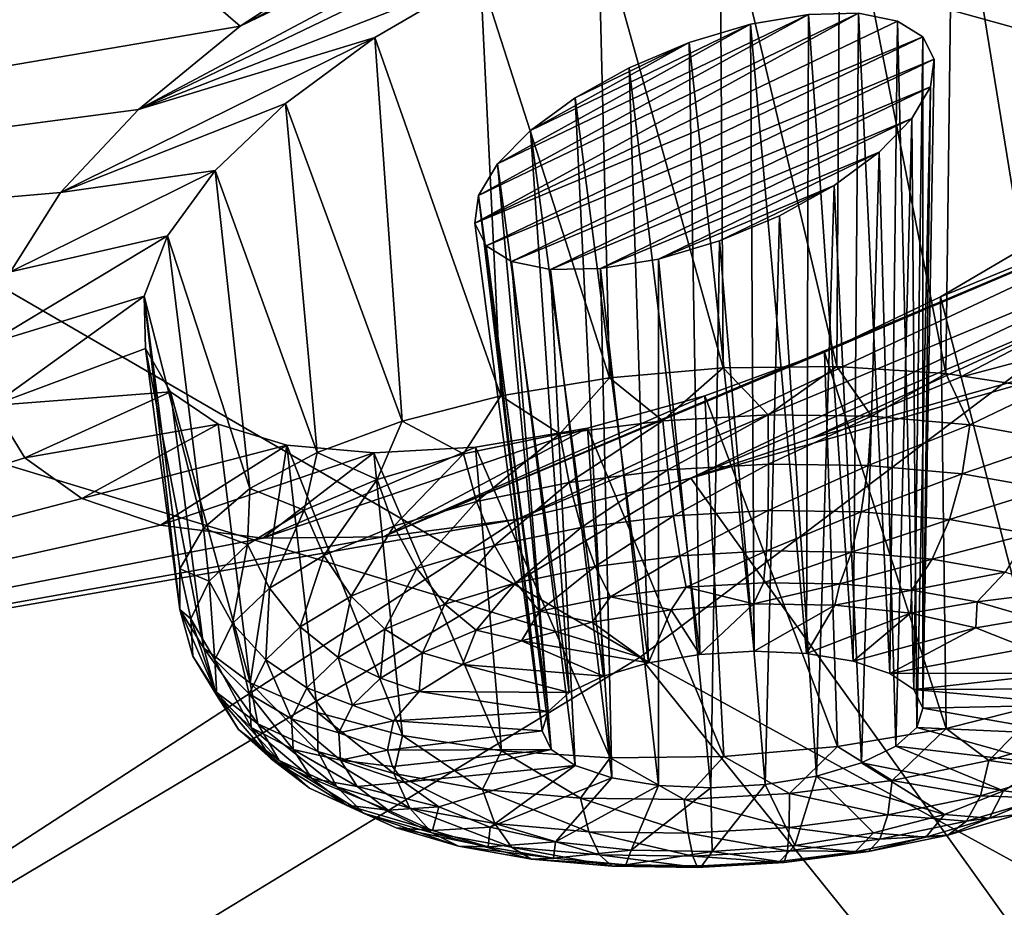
# Model space of a CAD drawing. Header units: metres. Extents: x -106 to 264, y -111 to 81.
# Tile 240 of 256: x 246.16 to 248.74, y 10.51 to 12.83. Entities that reach past the tile are written whole.
import ezdxf

# ---------------------------------------------------------------- set-up
doc = ezdxf.new("R2010")
doc.units = ezdxf.units.M
doc.layers.add('solid_20422013', color=7, linetype='CONTINUOUS')

msp = doc.modelspace()

# ---------------------------------------------------------------- linework, layer by layer
at = {"layer": 'solid_20422013'}
for points in [[(241.441483, 14.843563, 224.925171), (249.652908, 12.567022, 223.748062), (243.021332, 16.073936, 221.505783)], [(243.021332, 16.073936, 221.505783), (249.652908, 12.567022, 223.748062), (251.158829, 14.019715, 219.711044)], [(239.555359, 13.663767, 228.204071), (247.787918, 11.162981, 227.649948), (241.441483, 14.843563, 224.925171)], [(241.441483, 14.843563, 224.925171), (247.787918, 11.162981, 227.649948), (249.652908, 12.567022, 223.748062)], [(242.02771, 12.010678, 182.944351), (245.38324, 13.984519, 181.359802), (246.740128, 12.816457, 184.565033)], [(247.065811, 13.029078, 184.392014), (246.740128, 12.816457, 184.565033), (245.38324, 13.984519, 181.359802)], [(239.555359, 13.663767, 228.204071), (245.577377, 9.81775, 231.388489), (247.787918, 11.162981, 227.649948)], [(246.473114, 12.597576, 184.799301), (248.242569, 13.540652, 184.30368), (248.636932, 13.639038, 184.425919)], [(247.369675, 12.948519, 184.779846), (246.473114, 12.597576, 184.799301), (248.636932, 13.639038, 184.425919)], [(246.740128, 12.816457, 184.565033), (248.242569, 13.540652, 184.30368), (246.473114, 12.597576, 184.799301)], [(248.242569, 13.540652, 184.30368), (246.740128, 12.816457, 184.565033), (247.833771, 13.399576, 184.257706)], [(247.833771, 13.399576, 184.257706), (246.740128, 12.816457, 184.565033), (247.065811, 13.029078, 184.392014)], [(248.847794, 11.865644, 184.624832), (248.60672, 13.353673, 184.953796), (248.868317, 13.370623, 185.132217)], [(248.588394, 11.905927, 184.479874), (248.311829, 13.301805, 184.821594), (248.60672, 13.353673, 184.953796)], [(248.847794, 11.865644, 184.624832), (248.588394, 11.905927, 184.479874), (248.60672, 13.353673, 184.953796)], [(248.303558, 11.924614, 184.387985), (247.996964, 13.213423, 184.744598), (248.311829, 13.301805, 184.821594)], [(248.588394, 11.905927, 184.479874), (248.303558, 11.924614, 184.387985), (248.311829, 13.301805, 184.821594)], [(248.005737, 11.920889, 184.353195), (247.677841, 13.095757, 184.730347), (247.996964, 13.213423, 184.744598)], [(248.303558, 11.924614, 184.387985), (248.005737, 11.920889, 184.353195), (247.996964, 13.213423, 184.744598)], [(247.707947, 11.894914, 184.377014), (247.369675, 12.948519, 184.779846), (247.677841, 13.095757, 184.730347)], [(248.005737, 11.920889, 184.353195), (247.707947, 11.894914, 184.377014), (247.677841, 13.095757, 184.730347)], [(247.369675, 12.948519, 184.779846), (247.092392, 12.786542, 184.891327), (246.473114, 12.597576, 184.799301)], [(247.423203, 11.847823, 184.458389), (247.092392, 12.786542, 184.891327), (247.369675, 12.948519, 184.779846)], [(247.707947, 11.894914, 184.377014), (247.423203, 11.847823, 184.458389), (247.369675, 12.948519, 184.779846)], [(247.354782, 12.299846, 186.066391), (248.360092, 12.850154, 185.750961), (248.461899, 12.82921, 185.873306)], [(247.354782, 12.299846, 186.066391), (247.364609, 12.372208, 185.926437), (248.360092, 12.850154, 185.750961)], [(247.364609, 12.372208, 185.926437), (248.228561, 12.847187, 185.651047), (248.360092, 12.850154, 185.750961)], [(248.228561, 12.847187, 185.651047), (248.345718, 11.152719, 185.181656), (248.360092, 12.850154, 185.750961)], [(248.360092, 12.850154, 185.750961), (248.345718, 11.152719, 185.181656), (248.441864, 11.120298, 185.281448)], [(248.360092, 12.850154, 185.750961), (248.441864, 11.120298, 185.281448), (248.461899, 12.82921, 185.873306)], [(247.354782, 12.299846, 186.066391), (248.461899, 12.82921, 185.873306), (248.528732, 12.788641, 186.009521)], [(247.364609, 12.372208, 185.926437), (247.413818, 12.455453, 185.797348), (248.228561, 12.847187, 185.651047)], [(247.413818, 12.455453, 185.797348), (248.076782, 12.821303, 185.582977), (248.228561, 12.847187, 185.651047)], [(248.076782, 12.821303, 185.582977), (248.223984, 11.172734, 185.110703), (248.228561, 12.847187, 185.651047)], [(248.228561, 12.847187, 185.651047), (248.223984, 11.172734, 185.110703), (248.345718, 11.152719, 185.181656)], [(248.461899, 12.82921, 185.873306), (248.441864, 11.120298, 185.281448), (248.504623, 11.078097, 185.402008)], [(248.461899, 12.82921, 185.873306), (248.504623, 11.078097, 185.402008), (248.528732, 12.788641, 186.009521)], [(246.740128, 12.816457, 184.565033), (246.473114, 12.597576, 184.799301), (242.02771, 12.010678, 182.944351)], [(247.413818, 12.455453, 185.797348), (247.500122, 12.542701, 185.688187), (248.076782, 12.821303, 185.582977)], [(247.500122, 12.542701, 185.688187), (247.916336, 12.773214, 185.552124), (248.076782, 12.821303, 185.582977)], [(247.916336, 12.773214, 185.552124), (248.086533, 11.17872, 185.074356), (248.076782, 12.821303, 185.582977)], [(247.920441, 11.631737, 187.890244), (248.235474, 11.735627, 187.928574), (252.024307, 12.80335, 189.047058)], [(248.854858, 10.326769, 191.519592), (247.920441, 11.631737, 187.890244), (252.024307, 12.80335, 189.047058)], [(248.076782, 12.821303, 185.582977), (248.086533, 11.17872, 185.074356), (248.223984, 11.172734, 185.110703)], [(248.235474, 11.735627, 187.928574), (248.624573, 11.896096, 187.913528), (252.024307, 12.80335, 189.047058)], [(248.624573, 11.896096, 187.913528), (248.999405, 12.090648, 187.82135), (252.024307, 12.80335, 189.047058)], [(247.092392, 12.786542, 184.891327), (246.268784, 12.380553, 185.080887), (246.473114, 12.597576, 184.799301)], [(247.092392, 12.786542, 184.891327), (246.858261, 12.613206, 185.056244), (246.268784, 12.380553, 185.080887)], [(247.16394, 11.781677, 184.593781), (246.858261, 12.613206, 185.056244), (247.092392, 12.786542, 184.891327)], [(247.423203, 11.847823, 184.458389), (247.16394, 11.781677, 184.593781), (247.092392, 12.786542, 184.891327)], [(247.354782, 12.299846, 186.066391), (248.528732, 12.788641, 186.009521), (247.384109, 12.240902, 186.207596)], [(247.384109, 12.240902, 186.207596), (248.528732, 12.788641, 186.009521), (248.557922, 12.729963, 186.149582)], [(247.500122, 12.542701, 185.688187), (247.617661, 12.628692, 185.607544), (247.916336, 12.773214, 185.552124)], [(247.617661, 12.628692, 185.607544), (247.759323, 12.707194, 185.560822), (247.916336, 12.773214, 185.552124)], [(247.759323, 12.707194, 185.560822), (247.944473, 11.170195, 185.075531), (247.916336, 12.773214, 185.552124)], [(247.916336, 12.773214, 185.552124), (247.944473, 11.170195, 185.075531), (248.086533, 11.17872, 185.074356)], [(248.528732, 12.788641, 186.009521), (248.504623, 11.078097, 185.402008), (248.528915, 11.029535, 185.533554)], [(248.557922, 12.729963, 186.149582), (248.528732, 12.788641, 186.009521), (248.528915, 11.029535, 185.533554)], [(247.384109, 12.240902, 186.207596), (248.557922, 12.729963, 186.149582), (247.450912, 12.20004, 186.343765)], [(247.450912, 12.20004, 186.343765), (248.557922, 12.729963, 186.149582), (248.548599, 12.657543, 186.288956)], [(248.548599, 12.657543, 186.288956), (248.557922, 12.729963, 186.149582), (248.528915, 11.029535, 185.533554)], [(247.617661, 12.628692, 185.607544), (247.809326, 11.147846, 185.114151), (247.759323, 12.707194, 185.560822)], [(247.759323, 12.707194, 185.560822), (247.809326, 11.147846, 185.114151), (247.944473, 11.170195, 185.075531)], [(247.450912, 12.20004, 186.343765), (248.548599, 12.657543, 186.288956), (247.552567, 12.17874, 186.465698)], [(247.552567, 12.17874, 186.465698), (248.548599, 12.657543, 186.288956), (248.500122, 12.574145, 186.417374)], [(248.500122, 12.574145, 186.417374), (248.548599, 12.657543, 186.288956), (248.512787, 10.978547, 185.665436)], [(248.548599, 12.657543, 186.288956), (248.528915, 11.029535, 185.533554), (248.512787, 10.978547, 185.665436)], [(247.500122, 12.542701, 185.688187), (247.692062, 11.113486, 185.187088), (247.617661, 12.628692, 185.607544)], [(247.617661, 12.628692, 185.607544), (247.692062, 11.113486, 185.187088), (247.809326, 11.147846, 185.114151)], [(246.473114, 12.597576, 184.799301), (246.268784, 12.380553, 185.080887), (242.02771, 12.010678, 182.944351)], [(246.858261, 12.613206, 185.056244), (246.674591, 12.43849, 185.268616), (246.268784, 12.380553, 185.080887)], [(246.941498, 11.699366, 184.777267), (246.674591, 12.43849, 185.268616), (246.858261, 12.613206, 185.056244)], [(247.16394, 11.781677, 184.593781), (246.941498, 11.699366, 184.777267), (246.858261, 12.613206, 185.056244)], [(247.552567, 12.17874, 186.465698), (248.500122, 12.574145, 186.417374), (247.684143, 12.180977, 186.565491)], [(247.684143, 12.180977, 186.565491), (248.500122, 12.574145, 186.417374), (248.414551, 12.486301, 186.526566)], [(249.652908, 12.567022, 223.748062), (247.787918, 11.162981, 227.649948), (254.47168, 7.501797, 229.25592)], [(248.414551, 12.486301, 186.526566), (248.500122, 12.574145, 186.417374), (248.45752, 10.929262, 185.786972)], [(248.500122, 12.574145, 186.417374), (248.512787, 10.978547, 185.665436), (248.45752, 10.929262, 185.786972)], [(247.413818, 12.455453, 185.797348), (247.602142, 11.069899, 185.288437), (247.500122, 12.542701, 185.688187)], [(247.500122, 12.542701, 185.688187), (247.602142, 11.069899, 185.288437), (247.692062, 11.113486, 185.187088)], [(247.114227, 11.478391, 187.571259), (249.624542, 12.537087, 187.430389), (247.467102, 11.524568, 187.752197)], [(248.270462, 11.961881, 187.484482), (249.624542, 12.537087, 187.430389), (247.114227, 11.478391, 187.571259)], [(247.467102, 11.524568, 187.752197), (249.624542, 12.537087, 187.430389), (249.340012, 12.307443, 187.660126)], [(248.270462, 11.961881, 187.484482), (248.574783, 12.106816, 187.436295), (249.624542, 12.537087, 187.430389)], [(248.574783, 12.106816, 187.436295), (248.85202, 12.269495, 187.326202), (249.624542, 12.537087, 187.430389)], [(247.684143, 12.180977, 186.565491), (248.414551, 12.486301, 186.526566), (247.836075, 12.206159, 186.633331)], [(247.836075, 12.206159, 186.633331), (248.414551, 12.486301, 186.526566), (248.296051, 12.398808, 186.608231)], [(248.296051, 12.398808, 186.608231), (248.414551, 12.486301, 186.526566), (248.367615, 10.885674, 185.888321)], [(248.414551, 12.486301, 186.526566), (248.45752, 10.929262, 185.786972), (248.367615, 10.885674, 185.888321)], [(246.674591, 12.43849, 185.268616), (246.138123, 12.172981, 185.401794), (246.268784, 12.380553, 185.080887)], [(246.674591, 12.43849, 185.268616), (246.549026, 12.26691, 185.518997), (246.138123, 12.172981, 185.401794)], [(246.765594, 11.604486, 185.000824), (246.549026, 12.26691, 185.518997), (246.674591, 12.43849, 185.268616)], [(246.941498, 11.699366, 184.777267), (246.765594, 11.604486, 185.000824), (246.674591, 12.43849, 185.268616)], [(247.364609, 12.372208, 185.926437), (247.54689, 11.020614, 185.409958), (247.413818, 12.455453, 185.797348)], [(247.413818, 12.455453, 185.797348), (247.54689, 11.020614, 185.409958), (247.602142, 11.069899, 185.288437)], [(247.836075, 12.206159, 186.633331), (248.296051, 12.398808, 186.608231), (247.995941, 12.253564, 186.664017)], [(247.995941, 12.253564, 186.664017), (248.296051, 12.398808, 186.608231), (248.152939, 12.319258, 186.655396)], [(248.152939, 12.319258, 186.655396), (248.296051, 12.398808, 186.608231), (248.250336, 10.851315, 185.961258)], [(248.296051, 12.398808, 186.608231), (248.367615, 10.885674, 185.888321), (248.250336, 10.851315, 185.961258)], [(246.268784, 12.380553, 185.080887), (246.138123, 12.172981, 185.401794), (242.02771, 12.010678, 182.944351)], [(247.354782, 12.299846, 186.066391), (247.530746, 10.969625, 185.541855), (247.364609, 12.372208, 185.926437)], [(247.364609, 12.372208, 185.926437), (247.530746, 10.969625, 185.541855), (247.54689, 11.020614, 185.409958)], [(247.467102, 11.524568, 187.752197), (249.340012, 12.307443, 187.660126), (247.920441, 11.631737, 187.890244)], [(247.920441, 11.631737, 187.890244), (249.340012, 12.307443, 187.660126), (248.999405, 12.090648, 187.82135)], [(247.995941, 12.253564, 186.664017), (248.152939, 12.319258, 186.655396), (248.115204, 10.828966, 185.999878)], [(248.152939, 12.319258, 186.655396), (248.250336, 10.851315, 185.961258), (248.115204, 10.828966, 185.999878)], [(247.354782, 12.299846, 186.066391), (247.384109, 12.240902, 186.207596), (247.530746, 10.969625, 185.541855)], [(246.549026, 12.26691, 185.518997), (246.078156, 11.982795, 185.743011), (246.138123, 12.172981, 185.401794)], [(246.549026, 12.26691, 185.518997), (246.487991, 12.108711, 185.792511), (246.078156, 11.982795, 185.743011)], [(246.643921, 11.501184, 185.254684), (246.487991, 12.108711, 185.792511), (246.549026, 12.26691, 185.518997)], [(246.765594, 11.604486, 185.000824), (246.643921, 11.501184, 185.254684), (246.549026, 12.26691, 185.518997)], [(248.848862, 11.041917, 186.794632), (248.85202, 12.269495, 187.326202), (248.574783, 12.106816, 187.436295)], [(247.384109, 12.240902, 186.207596), (247.555054, 10.921063, 185.673401), (247.530746, 10.969625, 185.541855)], [(247.384109, 12.240902, 186.207596), (247.450912, 12.20004, 186.343765), (247.555054, 10.921063, 185.673401)], [(247.836075, 12.206159, 186.633331), (247.995941, 12.253564, 186.664017), (247.973145, 10.82044, 186.001053)], [(247.995941, 12.253564, 186.664017), (248.115204, 10.828966, 185.999878), (247.973145, 10.82044, 186.001053)], [(247.684143, 12.180977, 186.565491), (247.836075, 12.206159, 186.633331), (247.835693, 10.826427, 185.964691)], [(247.836075, 12.206159, 186.633331), (247.973145, 10.82044, 186.001053), (247.835693, 10.826427, 185.964691)], [(247.450912, 12.20004, 186.343765), (247.617813, 10.878862, 185.793945), (247.555054, 10.921063, 185.673401)], [(247.450912, 12.20004, 186.343765), (247.552567, 12.17874, 186.465698), (247.617813, 10.878862, 185.793945)], [(247.552567, 12.17874, 186.465698), (247.684143, 12.180977, 186.565491), (247.713959, 10.846442, 185.893753)], [(247.552567, 12.17874, 186.465698), (247.713959, 10.846442, 185.893753), (247.617813, 10.878862, 185.793945)], [(247.684143, 12.180977, 186.565491), (247.835693, 10.826427, 185.964691), (247.713959, 10.846442, 185.893753)], [(246.487991, 12.108711, 185.792511), (246.090775, 11.82189, 186.080887), (246.078156, 11.982795, 185.743011)], [(246.487991, 12.108711, 185.792511), (246.491684, 11.971472, 186.075256), (246.090775, 11.82189, 186.080887)], [(246.58194, 11.287547, 185.808105), (246.491684, 11.971472, 186.075256), (246.487991, 12.108711, 185.792511)], [(246.581802, 11.393976, 185.527756), (246.58194, 11.287547, 185.808105), (246.487991, 12.108711, 185.792511)], [(246.643921, 11.501184, 185.254684), (246.581802, 11.393976, 185.527756), (246.487991, 12.108711, 185.792511)], [(248.5896, 10.97577, 186.930023), (248.574783, 12.106816, 187.436295), (248.270462, 11.961881, 187.484482)], [(248.5896, 10.97577, 186.930023), (248.848862, 11.041917, 186.794632), (248.574783, 12.106816, 187.436295)], [(247.920441, 11.631737, 187.890244), (248.999405, 12.090648, 187.82135), (248.235474, 11.735627, 187.928574)], [(248.235474, 11.735627, 187.928574), (248.999405, 12.090648, 187.82135), (248.624573, 11.896096, 187.913528)], [(246.491684, 11.971472, 186.075256), (246.557327, 11.858353, 186.355392), (246.090775, 11.82189, 186.080887)], [(246.644333, 11.186548, 186.083481), (246.557327, 11.858353, 186.355392), (246.491684, 11.971472, 186.075256)], [(246.58194, 11.287547, 185.808105), (246.644333, 11.186548, 186.083481), (246.491684, 11.971472, 186.075256)], [(247.957214, 11.847325, 187.471573), (248.270462, 11.961881, 187.484482), (247.114227, 11.478391, 187.571259)], [(248.30484, 10.92868, 187.011398), (248.270462, 11.961881, 187.484482), (247.957214, 11.847325, 187.471573)], [(248.30484, 10.92868, 187.011398), (248.5896, 10.97577, 186.930023), (248.270462, 11.961881, 187.484482)], [(247.847092, 11.78221, 184.338318), (247.707947, 11.894914, 184.377014), (248.005737, 11.920889, 184.353195)], [(248.122849, 11.797886, 184.338333), (247.847092, 11.78221, 184.338318), (248.005737, 11.920889, 184.353195)], [(248.122849, 11.797886, 184.338333), (248.005737, 11.920889, 184.353195), (248.303558, 11.924614, 184.387985)], [(248.394379, 11.794192, 184.388733), (248.122849, 11.797886, 184.338333), (248.303558, 11.924614, 184.387985)], [(248.394379, 11.794192, 184.388733), (248.303558, 11.924614, 184.387985), (248.588394, 11.905927, 184.479874)], [(247.577728, 11.747769, 184.388687), (247.423203, 11.847823, 184.458389), (247.707947, 11.894914, 184.377014)], [(247.847092, 11.78221, 184.338318), (247.577728, 11.747769, 184.388687), (247.707947, 11.894914, 184.377014)], [(248.65126, 11.771272, 184.487579), (248.394379, 11.794192, 184.388733), (248.588394, 11.905927, 184.479874)], [(248.65126, 11.771272, 184.487579), (248.588394, 11.905927, 184.479874), (248.847794, 11.865644, 184.624832)], [(246.557327, 11.858353, 186.355392), (246.175552, 11.685196, 186.424896), (246.090775, 11.82189, 186.080887)], [(246.557327, 11.858353, 186.355392), (246.682144, 11.773425, 186.626373), (246.175552, 11.685196, 186.424896)], [(246.766251, 11.095394, 186.341843), (246.682144, 11.773425, 186.626373), (246.557327, 11.858353, 186.355392)], [(246.766251, 11.095394, 186.341843), (246.557327, 11.858353, 186.355392), (246.644333, 11.186548, 186.083481)], [(247.649826, 11.76294, 187.399124), (247.957214, 11.847325, 187.471573), (247.114227, 11.478391, 187.571259)], [(247.325089, 11.695884, 184.487518), (247.16394, 11.781677, 184.593781), (247.423203, 11.847823, 184.458389)], [(247.577728, 11.747769, 184.388687), (247.325089, 11.695884, 184.487518), (247.423203, 11.847823, 184.458389)], [(248.00705, 10.902705, 187.035217), (247.957214, 11.847325, 187.471573), (247.649826, 11.76294, 187.399124)], [(248.00705, 10.902705, 187.035217), (248.30484, 10.92868, 187.011398), (247.957214, 11.847325, 187.471573)], [(248.883621, 11.730005, 184.631088), (248.65126, 11.771272, 184.487579), (248.847794, 11.865644, 184.624832)], [(246.090775, 11.82189, 186.080887), (246.175552, 11.685196, 186.424896), (243.402176, 10.814379, 186.267273)], [(247.860016, 11.653927, 184.350449), (247.847092, 11.78221, 184.338318), (248.122849, 11.797886, 184.338333)], [(248.124557, 11.668965, 184.350464), (247.860016, 11.653927, 184.350449), (248.122849, 11.797886, 184.338333)], [(248.124557, 11.668965, 184.350464), (248.122849, 11.797886, 184.338333), (248.394379, 11.794192, 184.388733)], [(248.38504, 11.665422, 184.398819), (248.124557, 11.668965, 184.350464), (248.394379, 11.794192, 184.388733)], [(248.38504, 11.665422, 184.398819), (248.394379, 11.794192, 184.388733), (248.65126, 11.771272, 184.487579)], [(246.682144, 11.773425, 186.626373), (246.325089, 11.578866, 186.756805), (246.175552, 11.685196, 186.424896)], [(246.682144, 11.773425, 186.626373), (246.861893, 11.718539, 186.876083), (246.325089, 11.578866, 186.756805)], [(246.766251, 11.095394, 186.341843), (246.861893, 11.718539, 186.876083), (246.682144, 11.773425, 186.626373)], [(247.098877, 11.628551, 184.630981), (246.941498, 11.699366, 184.777267), (247.16394, 11.781677, 184.593781)], [(247.325089, 11.695884, 184.487518), (247.098877, 11.628551, 184.630981), (247.16394, 11.781677, 184.593781)], [(247.601593, 11.620886, 184.398773), (247.577728, 11.747769, 184.388687), (247.847092, 11.78221, 184.338318)], [(247.860016, 11.653927, 184.350449), (247.601593, 11.620886, 184.398773), (247.847092, 11.78221, 184.338318)], [(248.631485, 11.643434, 184.493652), (248.38504, 11.665422, 184.398819), (248.65126, 11.771272, 184.487579)], [(248.631485, 11.643434, 184.493652), (248.65126, 11.771272, 184.487579), (248.883621, 11.730005, 184.631088)], [(247.649826, 11.76294, 187.399124), (247.114227, 11.478391, 187.571259), (246.799118, 11.474561, 187.334854)], [(247.356857, 11.713369, 187.272247), (247.649826, 11.76294, 187.399124), (246.799118, 11.474561, 187.334854)], [(247.359222, 11.57111, 184.493576), (247.325089, 11.695884, 184.487518), (247.577728, 11.747769, 184.388687)], [(247.709229, 10.898979, 187.000427), (247.649826, 11.76294, 187.399124), (247.356857, 11.713369, 187.272247)], [(247.601593, 11.620886, 184.398773), (247.359222, 11.57111, 184.493576), (247.577728, 11.747769, 184.388687)], [(247.709229, 10.898979, 187.000427), (248.00705, 10.902705, 187.035217), (247.649826, 11.76294, 187.399124)], [(246.861893, 11.718539, 186.876083), (246.530899, 11.508987, 187.057724), (246.325089, 11.578866, 186.756805)], [(246.861893, 11.718539, 186.876083), (247.08989, 11.698115, 187.094818), (246.530899, 11.508987, 187.057724)], [(246.766251, 11.095394, 186.341843), (246.942383, 11.018067, 186.571884), (246.861893, 11.718539, 186.876083)], [(247.08989, 11.698115, 187.094818), (247.356857, 11.713369, 187.272247), (246.799118, 11.474561, 187.334854)], [(247.165009, 10.95795, 186.76358), (247.08989, 11.698115, 187.094818), (246.861893, 11.718539, 186.876083)], [(246.942383, 11.018067, 186.571884), (247.165009, 10.95795, 186.76358), (246.861893, 11.718539, 186.876083)], [(247.424393, 10.917666, 186.908539), (247.356857, 11.713369, 187.272247), (247.08989, 11.698115, 187.094818)], [(247.424393, 10.917666, 186.908539), (247.709229, 10.898979, 187.000427), (247.356857, 11.713369, 187.272247)], [(248.854401, 11.603844, 184.631317), (248.631485, 11.643434, 184.493652), (248.883621, 11.730005, 184.631088)], [(247.08989, 11.698115, 187.094818), (246.799118, 11.474561, 187.334854), (246.530899, 11.508987, 187.057724)], [(246.907822, 11.548355, 184.813599), (246.765594, 11.604486, 185.000824), (246.941498, 11.699366, 184.777267)], [(247.098877, 11.628551, 184.630981), (246.907822, 11.548355, 184.813599), (246.941498, 11.699366, 184.777267)], [(247.165009, 10.95795, 186.76358), (247.424393, 10.917666, 186.908539), (247.08989, 11.698115, 187.094818)], [(247.142212, 11.506514, 184.63121), (247.098877, 11.628551, 184.630981), (247.325089, 11.695884, 184.487518)], [(247.359222, 11.57111, 184.493576), (247.142212, 11.506514, 184.63121), (247.325089, 11.695884, 184.487518)], [(246.175552, 11.685196, 186.424896), (246.325089, 11.578866, 186.756805), (243.402176, 10.814379, 186.267273)], [(247.875229, 11.53334, 184.395142), (247.860016, 11.653927, 184.350449), (248.124557, 11.668965, 184.350464)], [(248.123093, 11.54743, 184.395157), (247.875229, 11.53334, 184.395142), (248.124557, 11.668965, 184.350464)], [(248.123093, 11.54743, 184.395157), (248.124557, 11.668965, 184.350464), (248.38504, 11.665422, 184.398819)], [(248.367172, 11.544109, 184.44046), (248.123093, 11.54743, 184.395157), (248.38504, 11.665422, 184.398819)], [(248.367172, 11.544109, 184.44046), (248.38504, 11.665422, 184.398819), (248.631485, 11.643434, 184.493652)], [(247.633087, 11.50238, 184.44043), (247.601593, 11.620886, 184.398773), (247.860016, 11.653927, 184.350449)], [(247.875229, 11.53334, 184.395142), (247.633087, 11.50238, 184.44043), (247.860016, 11.653927, 184.350449)], [(248.598083, 11.523506, 184.529312), (248.367172, 11.544109, 184.44046), (248.631485, 11.643434, 184.493652)], [(248.598083, 11.523506, 184.529312), (248.631485, 11.643434, 184.493652), (248.854401, 11.603844, 184.631317)], [(244.480438, 9.583729, 189.685608), (247.920441, 11.631737, 187.890244), (248.854858, 10.326769, 191.519592)], [(247.467102, 11.524568, 187.752197), (247.920441, 11.631737, 187.890244), (244.480438, 9.583729, 189.685608)], [(246.958908, 11.429578, 184.806396), (246.907822, 11.548355, 184.813599), (247.098877, 11.628551, 184.630981)], [(247.142212, 11.506514, 184.63121), (246.958908, 11.429578, 184.806396), (247.098877, 11.628551, 184.630981)], [(247.405991, 11.455741, 184.529251), (247.359222, 11.57111, 184.493576), (247.601593, 11.620886, 184.398773)], [(247.633087, 11.50238, 184.44043), (247.405991, 11.455741, 184.529251), (247.601593, 11.620886, 184.398773)], [(246.759232, 11.458381, 185.02832), (246.643921, 11.501184, 185.254684), (246.765594, 11.604486, 185.000824)], [(246.907822, 11.548355, 184.813599), (246.759232, 11.458381, 185.02832), (246.765594, 11.604486, 185.000824)], [(248.806946, 11.486412, 184.65831), (248.598083, 11.523506, 184.529312), (248.854401, 11.603844, 184.631317)], [(246.325089, 11.578866, 186.756805), (246.530899, 11.508987, 187.057724), (243.402176, 10.814379, 186.267273)], [(247.202667, 11.395215, 184.658218), (247.142212, 11.506514, 184.63121), (247.359222, 11.57111, 184.493576)], [(247.405991, 11.455741, 184.529251), (247.202667, 11.395215, 184.658218), (247.359222, 11.57111, 184.493576)], [(246.81636, 11.343261, 185.012405), (246.759232, 11.458381, 185.02832), (246.907822, 11.548355, 184.813599)], [(246.958908, 11.429578, 184.806396), (246.81636, 11.343261, 185.012405), (246.907822, 11.548355, 184.813599)], [(247.67012, 11.400202, 184.510849), (247.633087, 11.50238, 184.44043), (247.875229, 11.53334, 184.395142)], [(247.891724, 11.428536, 184.469406), (247.67012, 11.400202, 184.510849), (247.875229, 11.53334, 184.395142)], [(247.891724, 11.428536, 184.469406), (247.875229, 11.53334, 184.395142), (248.123093, 11.54743, 184.395157)], [(248.118576, 11.441432, 184.469421), (247.891724, 11.428536, 184.469406), (248.123093, 11.54743, 184.395157)], [(248.118576, 11.441432, 184.469421), (248.123093, 11.54743, 184.395157), (248.367172, 11.544109, 184.44046)], [(248.341965, 11.438394, 184.51088), (248.118576, 11.441432, 184.469421), (248.367172, 11.544109, 184.44046)], [(248.341965, 11.438394, 184.51088), (248.367172, 11.544109, 184.44046), (248.598083, 11.523506, 184.529312)], [(247.467102, 11.524568, 187.752197), (244.480438, 9.583729, 189.685608), (243.402176, 10.814379, 186.267273)], [(247.114227, 11.478391, 187.571259), (247.467102, 11.524568, 187.752197), (243.402176, 10.814379, 186.267273)], [(246.530899, 11.508987, 187.057724), (246.799118, 11.474561, 187.334854), (243.402176, 10.814379, 186.267273)], [(247.030914, 11.323129, 184.822357), (246.958908, 11.429578, 184.806396), (247.142212, 11.506514, 184.63121)], [(247.202667, 11.395215, 184.658218), (247.030914, 11.323129, 184.822357), (247.142212, 11.506514, 184.63121)], [(248.553284, 11.419538, 184.592209), (248.341965, 11.438394, 184.51088), (248.598083, 11.523506, 184.529312)], [(248.553284, 11.419538, 184.592209), (248.598083, 11.523506, 184.529312), (248.806946, 11.486412, 184.65831)], [(246.658813, 11.362083, 185.266922), (246.581802, 11.393976, 185.527756), (246.643921, 11.501184, 185.254684)], [(246.759232, 11.458381, 185.02832), (246.658813, 11.362083, 185.266922), (246.643921, 11.501184, 185.254684)], [(247.462265, 11.357517, 184.592148), (247.405991, 11.455741, 184.529251), (247.633087, 11.50238, 184.44043)], [(247.67012, 11.400202, 184.510849), (247.462265, 11.357517, 184.592148), (247.633087, 11.50238, 184.44043)], [(248.744446, 11.385588, 184.710251), (248.553284, 11.419538, 184.592209), (248.806946, 11.486412, 184.65831)], [(246.799118, 11.474561, 187.334854), (247.114227, 11.478391, 187.571259), (243.402176, 10.814379, 186.267273)], [(246.720032, 11.250878, 185.241302), (246.658813, 11.362083, 185.266922), (246.759232, 11.458381, 185.02832)], [(246.81636, 11.343261, 185.012405), (246.720032, 11.250878, 185.241302), (246.759232, 11.458381, 185.02832)], [(247.276184, 11.302123, 184.710175), (247.202667, 11.395215, 184.658218), (247.405991, 11.455741, 184.529251)], [(247.462265, 11.357517, 184.592148), (247.276184, 11.302123, 184.710175), (247.405991, 11.455741, 184.529251)], [(246.897354, 11.242251, 185.015381), (246.81636, 11.343261, 185.012405), (246.958908, 11.429578, 184.806396)], [(247.030914, 11.323129, 184.822357), (246.897354, 11.242251, 185.015381), (246.958908, 11.429578, 184.806396)], [(247.908386, 11.346549, 184.568253), (247.891724, 11.428536, 184.469406), (248.118576, 11.441432, 184.469421)], [(248.111298, 11.358083, 184.568268), (247.908386, 11.346549, 184.568253), (248.118576, 11.441432, 184.469421)], [(248.111298, 11.358083, 184.568268), (248.118576, 11.441432, 184.469421), (248.341965, 11.438394, 184.51088)], [(248.311096, 11.355365, 184.605347), (248.111298, 11.358083, 184.568268), (248.341965, 11.438394, 184.51088)], [(248.311096, 11.355365, 184.605347), (248.341965, 11.438394, 184.51088), (248.553284, 11.419538, 184.592209)], [(247.710175, 11.321205, 184.605316), (247.67012, 11.400202, 184.510849), (247.891724, 11.428536, 184.469406)], [(247.908386, 11.346549, 184.568253), (247.710175, 11.321205, 184.605316), (247.891724, 11.428536, 184.469406)], [(248.500122, 11.3385, 184.678085), (248.311096, 11.355365, 184.605347), (248.553284, 11.419538, 184.592209)], [(248.500122, 11.3385, 184.678085), (248.553284, 11.419538, 184.592209), (248.744446, 11.385588, 184.710251)], [(246.610458, 11.263165, 185.520218), (246.58194, 11.287547, 185.808105), (246.581802, 11.393976, 185.527756)], [(246.658813, 11.362083, 185.266922), (246.610458, 11.263165, 185.520218), (246.581802, 11.393976, 185.527756)], [(247.118988, 11.236148, 184.860413), (247.030914, 11.323129, 184.822357), (247.202667, 11.395215, 184.658218)], [(247.276184, 11.302123, 184.710175), (247.118988, 11.236148, 184.860413), (247.202667, 11.395215, 184.658218)], [(247.524277, 11.283027, 184.67804), (247.462265, 11.357517, 184.592148), (247.67012, 11.400202, 184.510849)], [(247.710175, 11.321205, 184.605316), (247.524277, 11.283027, 184.67804), (247.67012, 11.400202, 184.510849)], [(248.671097, 11.308134, 184.783676), (248.500122, 11.3385, 184.678085), (248.744446, 11.385588, 184.710251)], [(248.671097, 11.308134, 184.783676), (248.744446, 11.385588, 184.710251), (248.908081, 11.337851, 184.860504)], [(246.673645, 11.155981, 185.484314), (246.610458, 11.263165, 185.520218), (246.658813, 11.362083, 185.266922)], [(246.720032, 11.250878, 185.241302), (246.673645, 11.155981, 185.484314), (246.658813, 11.362083, 185.266922)], [(247.357834, 11.233481, 184.7836), (247.276184, 11.302123, 184.710175), (247.462265, 11.357517, 184.592148)], [(247.524277, 11.283027, 184.67804), (247.357834, 11.233481, 184.7836), (247.462265, 11.357517, 184.592148)], [(248.085205, 11.302597, 184.683563), (247.908386, 11.346549, 184.568253), (248.111298, 11.358083, 184.568268)], [(248.085205, 11.302597, 184.683563), (248.111298, 11.358083, 184.568268), (248.311096, 11.355365, 184.605347)], [(248.298111, 11.299453, 184.723724), (248.085205, 11.302597, 184.683563), (248.311096, 11.355365, 184.605347)], [(248.298111, 11.299453, 184.723724), (248.311096, 11.355365, 184.605347), (248.500122, 11.3385, 184.678085)], [(246.807098, 11.155691, 185.229858), (246.720032, 11.250878, 185.241302), (246.81636, 11.343261, 185.012405)], [(246.897354, 11.242251, 185.015381), (246.807098, 11.155691, 185.229858), (246.81636, 11.343261, 185.012405)], [(247.869232, 11.287262, 184.691605), (247.710175, 11.321205, 184.605316), (247.908386, 11.346549, 184.568253)], [(248.085205, 11.302597, 184.683563), (247.869232, 11.287262, 184.691605), (247.908386, 11.346549, 184.568253)], [(248.495789, 11.278009, 184.809814), (248.298111, 11.299453, 184.723724), (248.500122, 11.3385, 184.678085)], [(248.495789, 11.278009, 184.809814), (248.500122, 11.3385, 184.678085), (248.671097, 11.308134, 184.783676)], [(248.817444, 11.265436, 184.91806), (248.671097, 11.308134, 184.783676), (248.908081, 11.337851, 184.860504)], [(246.99675, 11.162127, 185.037064), (246.897354, 11.242251, 185.015381), (247.030914, 11.323129, 184.822357)], [(247.118988, 11.236148, 184.860413), (246.99675, 11.162127, 185.037064), (247.030914, 11.323129, 184.822357)], [(247.217239, 11.174471, 184.917969), (247.118988, 11.236148, 184.860413), (247.276184, 11.302123, 184.710175)], [(247.357834, 11.233481, 184.7836), (247.217239, 11.174471, 184.917969), (247.276184, 11.302123, 184.710175)], [(247.66246, 11.254322, 184.747391), (247.524277, 11.283027, 184.67804), (247.710175, 11.321205, 184.605316)], [(247.869232, 11.287262, 184.691605), (247.66246, 11.254322, 184.747391), (247.710175, 11.321205, 184.605316)], [(247.944473, 11.170195, 185.075531), (247.869232, 11.287262, 184.691605), (248.085205, 11.302597, 184.683563)], [(248.086533, 11.17872, 185.074356), (247.944473, 11.170195, 185.075531), (248.085205, 11.302597, 184.683563)], [(248.086533, 11.17872, 185.074356), (248.085205, 11.302597, 184.683563), (248.298111, 11.299453, 184.723724)], [(248.666977, 11.239489, 184.93692), (248.495789, 11.278009, 184.809814), (248.671097, 11.308134, 184.783676)], [(248.666977, 11.239489, 184.93692), (248.671097, 11.308134, 184.783676), (248.817444, 11.265436, 184.91806)], [(246.675232, 11.072626, 186.031799), (246.644333, 11.186548, 186.083481), (246.58194, 11.287547, 185.808105)], [(246.615997, 11.165428, 185.778488), (246.675232, 11.072626, 186.031799), (246.58194, 11.287547, 185.808105)], [(246.610458, 11.263165, 185.520218), (246.615997, 11.165428, 185.778488), (246.58194, 11.287547, 185.808105)], [(247.476715, 11.205654, 184.847763), (247.357834, 11.233481, 184.7836), (247.524277, 11.283027, 184.67804)], [(247.66246, 11.254322, 184.747391), (247.476715, 11.205654, 184.847763), (247.524277, 11.283027, 184.67804)], [(247.809326, 11.147846, 185.114151), (247.66246, 11.254322, 184.747391), (247.869232, 11.287262, 184.691605)], [(247.944473, 11.170195, 185.075531), (247.809326, 11.147846, 185.114151), (247.869232, 11.287262, 184.691605)], [(248.223984, 11.172734, 185.110703), (248.086533, 11.17872, 185.074356), (248.298111, 11.299453, 184.723724)], [(248.223984, 11.172734, 185.110703), (248.298111, 11.299453, 184.723724), (248.495789, 11.278009, 184.809814)], [(248.345718, 11.152719, 185.181656), (248.223984, 11.172734, 185.110703), (248.495789, 11.278009, 184.809814)], [(248.345718, 11.152719, 185.181656), (248.495789, 11.278009, 184.809814), (248.666977, 11.239489, 184.93692)], [(246.678955, 11.062217, 185.732071), (246.615997, 11.165428, 185.778488), (246.610458, 11.263165, 185.520218)], [(246.673645, 11.155981, 185.484314), (246.678955, 11.062217, 185.732071), (246.610458, 11.263165, 185.520218)], [(246.763626, 11.066774, 185.45755), (246.673645, 11.155981, 185.484314), (246.720032, 11.250878, 185.241302)], [(246.807098, 11.155691, 185.229858), (246.763626, 11.066774, 185.45755), (246.720032, 11.250878, 185.241302)], [(247.809326, 11.147846, 185.114151), (247.476715, 11.205654, 184.847763), (247.66246, 11.254322, 184.747391)], [(248.801941, 11.186085, 185.097809), (248.666977, 11.239489, 184.93692), (248.817444, 11.265436, 184.91806)], [(246.914154, 11.082906, 185.233353), (246.807098, 11.155691, 185.229858), (246.897354, 11.242251, 185.015381)], [(246.99675, 11.162127, 185.037064), (246.914154, 11.082906, 185.233353), (246.897354, 11.242251, 185.015381)], [(247.10791, 11.108265, 185.075974), (246.99675, 11.162127, 185.037064), (247.118988, 11.236148, 184.860413)], [(247.217239, 11.174471, 184.917969), (247.10791, 11.108265, 185.075974), (247.118988, 11.236148, 184.860413)], [(247.32254, 11.144032, 184.986984), (247.217239, 11.174471, 184.917969), (247.357834, 11.233481, 184.7836)], [(247.476715, 11.205654, 184.847763), (247.32254, 11.144032, 184.986984), (247.357834, 11.233481, 184.7836)], [(248.441864, 11.120298, 185.281448), (248.345718, 11.152719, 185.181656), (248.666977, 11.239489, 184.93692)], [(248.441864, 11.120298, 185.281448), (248.666977, 11.239489, 184.93692), (248.801941, 11.186085, 185.097809)], [(247.692062, 11.113486, 185.187088), (247.32254, 11.144032, 184.986984), (247.476715, 11.205654, 184.847763)], [(247.809326, 11.147846, 185.114151), (247.692062, 11.113486, 185.187088), (247.476715, 11.205654, 184.847763)], [(246.785873, 10.988327, 186.270401), (246.766251, 11.095394, 186.341843), (246.644333, 11.186548, 186.083481)], [(246.675232, 11.072626, 186.031799), (246.785873, 10.988327, 186.270401), (246.644333, 11.186548, 186.083481)], [(247.20874, 11.072966, 185.15712), (247.10791, 11.108265, 185.075974), (247.217239, 11.174471, 184.917969)], [(247.32254, 11.144032, 184.986984), (247.20874, 11.072966, 185.15712), (247.217239, 11.174471, 184.917969)], [(248.441864, 11.120298, 185.281448), (248.801941, 11.186085, 185.097809), (248.892975, 11.120841, 185.283295)], [(247.787918, 11.162981, 227.649948), (245.577377, 9.81775, 231.388489), (251.983475, 5.954603, 233.553406)], [(246.615997, 11.165428, 185.778488), (246.735779, 10.973187, 185.975082), (246.675232, 11.072626, 186.031799)], [(246.678955, 11.062217, 185.732071), (246.735779, 10.973187, 185.975082), (246.615997, 11.165428, 185.778488)], [(246.7686, 10.978919, 185.689697), (246.678955, 11.062217, 185.732071), (246.673645, 11.155981, 185.484314)], [(246.763626, 11.066774, 185.45755), (246.7686, 10.978919, 185.689697), (246.673645, 11.155981, 185.484314)], [(246.874359, 11.001529, 185.441742), (246.763626, 11.066774, 185.45755), (246.807098, 11.155691, 185.229858)], [(246.914154, 11.082906, 185.233353), (246.874359, 11.001529, 185.441742), (246.807098, 11.155691, 185.229858)], [(247.034027, 11.037407, 185.251541), (246.914154, 11.082906, 185.233353), (246.99675, 11.162127, 185.037064)], [(247.10791, 11.108265, 185.075974), (247.034027, 11.037407, 185.251541), (246.99675, 11.162127, 185.037064)], [(247.787918, 11.162981, 227.649948), (251.983475, 5.954603, 233.553406), (254.47168, 7.501797, 229.25592)], [(247.602142, 11.069899, 185.288437), (247.20874, 11.072966, 185.15712), (247.32254, 11.144032, 184.986984)], [(247.692062, 11.113486, 185.187088), (247.602142, 11.069899, 185.288437), (247.32254, 11.144032, 184.986984)], [(248.504623, 11.078097, 185.402008), (248.441864, 11.120298, 185.281448), (248.892975, 11.120841, 185.283295)], [(248.504623, 11.078097, 185.402008), (248.892975, 11.120841, 185.283295), (248.922913, 11.080146, 185.394958)], [(246.94368, 10.91577, 186.485153), (246.942383, 11.018067, 186.571884), (246.766251, 11.095394, 186.341843)], [(246.785873, 10.988327, 186.270401), (246.94368, 10.91577, 186.485153), (246.766251, 11.095394, 186.341843)], [(247.20874, 11.072966, 185.15712), (247.034027, 11.037407, 185.251541), (247.10791, 11.108265, 185.075974)], [(246.841934, 10.892315, 186.203995), (246.785873, 10.988327, 186.270401), (246.675232, 11.072626, 186.031799)], [(246.735779, 10.973187, 185.975082), (246.841934, 10.892315, 186.203995), (246.675232, 11.072626, 186.031799)], [(246.998444, 10.964621, 185.437927), (246.874359, 11.001529, 185.441742), (246.914154, 11.082906, 185.233353)], [(247.034027, 11.037407, 185.251541), (246.998444, 10.964621, 185.437927), (246.914154, 11.082906, 185.233353)], [(247.20874, 11.072966, 185.15712), (247.141785, 10.996505, 185.34848), (247.034027, 11.037407, 185.251541)], [(247.54689, 11.020614, 185.409958), (247.141785, 10.996505, 185.34848), (247.20874, 11.072966, 185.15712)], [(247.602142, 11.069899, 185.288437), (247.54689, 11.020614, 185.409958), (247.20874, 11.072966, 185.15712)], [(248.504623, 11.078097, 185.402008), (248.922913, 11.080146, 185.394958), (248.936584, 11.037595, 185.509079)], [(248.528915, 11.029535, 185.533554), (248.504623, 11.078097, 185.402008), (248.936584, 11.037595, 185.509079)], [(246.678955, 11.062217, 185.732071), (246.821854, 10.8955, 185.917389), (246.735779, 10.973187, 185.975082)], [(246.7686, 10.978919, 185.689697), (246.821854, 10.8955, 185.917389), (246.678955, 11.062217, 185.732071)], [(246.878922, 10.921122, 185.654205), (246.7686, 10.978919, 185.689697), (246.763626, 11.066774, 185.45755)], [(246.874359, 11.001529, 185.441742), (246.878922, 10.921122, 185.654205), (246.763626, 11.066774, 185.45755)], [(248.701126, 10.891864, 186.811356), (248.848862, 11.041917, 186.794632), (248.5896, 10.97577, 186.930023)], [(248.701126, 10.891864, 186.811356), (248.927322, 10.959197, 186.667892), (248.848862, 11.041917, 186.794632)], [(247.142593, 10.857742, 186.667786), (247.165009, 10.95795, 186.76358), (246.942383, 11.018067, 186.571884)], [(246.94368, 10.91577, 186.485153), (247.142593, 10.857742, 186.667786), (246.942383, 11.018067, 186.571884)], [(247.141785, 10.996505, 185.34848), (246.998444, 10.964621, 185.437927), (247.034027, 11.037407, 185.251541)], [(247.54689, 11.020614, 185.409958), (247.530746, 10.969625, 185.541855), (247.141785, 10.996505, 185.34848)], [(248.512787, 10.978547, 185.665436), (248.528915, 11.029535, 185.533554), (248.920303, 10.960096, 185.71077)], [(248.528915, 11.029535, 185.533554), (248.936584, 11.037595, 185.509079), (248.920303, 10.960096, 185.71077)], [(247.002518, 10.892702, 185.627975), (246.878922, 10.921122, 185.654205), (246.874359, 11.001529, 185.441742)], [(246.998444, 10.964621, 185.437927), (247.002518, 10.892702, 185.627975), (246.874359, 11.001529, 185.441742)], [(247.141785, 10.996505, 185.34848), (247.125519, 10.919007, 185.550171), (246.998444, 10.964621, 185.437927)], [(247.530746, 10.969625, 185.541855), (247.125519, 10.919007, 185.550171), (247.141785, 10.996505, 185.34848)], [(246.92131, 10.819724, 186.131882), (246.841934, 10.892315, 186.203995), (246.735779, 10.973187, 185.975082)], [(246.821854, 10.8955, 185.917389), (246.92131, 10.819724, 186.131882), (246.735779, 10.973187, 185.975082)], [(246.7686, 10.978919, 185.689697), (246.927658, 10.844775, 185.862595), (246.821854, 10.8955, 185.917389)], [(246.878922, 10.921122, 185.654205), (246.927658, 10.844775, 185.862595), (246.7686, 10.978919, 185.689697)], [(246.993317, 10.822707, 186.410019), (246.94368, 10.91577, 186.485153), (246.785873, 10.988327, 186.270401)], [(246.841934, 10.892315, 186.203995), (246.993317, 10.822707, 186.410019), (246.785873, 10.988327, 186.270401)], [(247.125519, 10.919007, 185.550171), (247.002518, 10.892702, 185.627975), (246.998444, 10.964621, 185.437927)], [(247.530746, 10.969625, 185.541855), (247.555054, 10.921063, 185.673401), (247.125519, 10.919007, 185.550171)], [(248.448486, 10.839978, 186.910172), (248.5896, 10.97577, 186.930023), (248.30484, 10.92868, 187.011398)], [(248.448486, 10.839978, 186.910172), (248.701126, 10.891864, 186.811356), (248.5896, 10.97577, 186.930023)], [(248.45752, 10.929262, 185.786972), (248.512787, 10.978547, 185.665436), (248.853363, 10.883636, 185.90213)], [(248.512787, 10.978547, 185.665436), (248.920303, 10.960096, 185.71077), (248.853363, 10.883636, 185.90213)], [(247.142593, 10.857742, 186.667786), (247.374939, 10.816476, 186.811279), (247.165009, 10.95795, 186.76358)], [(247.374939, 10.816476, 186.811279), (247.424393, 10.917666, 186.908539), (247.165009, 10.95795, 186.76358)], [(248.896332, 10.864369, 186.585312), (248.927322, 10.959197, 186.667892), (248.701126, 10.891864, 186.811356)], [(246.878922, 10.921122, 185.654205), (247.046097, 10.824416, 185.814362), (246.927658, 10.844775, 185.862595)], [(247.002518, 10.892702, 185.627975), (247.046097, 10.824416, 185.814362), (246.878922, 10.921122, 185.654205)], [(247.184143, 10.767038, 186.58522), (247.142593, 10.857742, 186.667786), (246.94368, 10.91577, 186.485153)], [(246.993317, 10.822707, 186.410019), (247.184143, 10.767038, 186.58522), (246.94368, 10.91577, 186.485153)], [(247.125519, 10.919007, 185.550171), (247.139191, 10.876455, 185.664291), (247.002518, 10.892702, 185.627975)], [(247.555054, 10.921063, 185.673401), (247.139191, 10.876455, 185.664291), (247.125519, 10.919007, 185.550171)], [(247.555054, 10.921063, 185.673401), (247.169113, 10.835761, 185.775955), (247.139191, 10.876455, 185.664291)], [(247.617813, 10.878862, 185.793945), (247.169113, 10.835761, 185.775955), (247.555054, 10.921063, 185.673401)], [(247.374939, 10.816476, 186.811279), (247.631821, 10.793555, 186.910126), (247.424393, 10.917666, 186.908539)], [(247.631821, 10.793555, 186.910126), (247.709229, 10.898979, 187.000427), (247.424393, 10.917666, 186.908539)], [(248.179108, 10.805537, 186.960541), (248.30484, 10.92868, 187.011398), (248.00705, 10.902705, 187.035217)], [(248.179108, 10.805537, 186.960541), (248.448486, 10.839978, 186.910172), (248.30484, 10.92868, 187.011398)], [(248.367615, 10.885674, 185.888321), (248.45752, 10.929262, 185.786972), (248.739563, 10.81257, 186.072266)], [(248.45752, 10.929262, 185.786972), (248.853363, 10.883636, 185.90213), (248.739563, 10.81257, 186.072266)], [(247.018677, 10.775424, 186.058899), (246.92131, 10.819724, 186.131882), (246.821854, 10.8955, 185.917389)], [(246.927658, 10.844775, 185.862595), (247.018677, 10.775424, 186.058899), (246.821854, 10.8955, 185.917389)], [(247.063156, 10.754503, 186.324921), (246.993317, 10.822707, 186.410019), (246.841934, 10.892315, 186.203995)], [(246.92131, 10.819724, 186.131882), (247.063156, 10.754503, 186.324921), (246.841934, 10.892315, 186.203995)], [(247.002518, 10.892702, 185.627975), (247.169113, 10.835761, 185.775955), (247.046097, 10.824416, 185.814362)], [(247.139191, 10.876455, 185.664291), (247.169113, 10.835761, 185.775955), (247.002518, 10.892702, 185.627975)], [(247.631821, 10.793555, 186.910126), (247.903366, 10.789862, 186.960526), (247.709229, 10.898979, 187.000427)], [(247.903366, 10.789862, 186.960526), (248.00705, 10.902705, 187.035217), (247.709229, 10.898979, 187.000427)], [(247.903366, 10.789862, 186.960526), (248.179108, 10.805537, 186.960541), (248.00705, 10.902705, 187.035217)], [(248.679321, 10.799773, 186.722961), (248.701126, 10.891864, 186.811356), (248.448486, 10.839978, 186.910172)], [(248.679321, 10.799773, 186.722961), (248.896332, 10.864369, 186.585312), (248.701126, 10.891864, 186.811356)], [(247.617813, 10.878862, 185.793945), (247.260147, 10.770517, 185.961441), (247.169113, 10.835761, 185.775955)], [(247.617813, 10.878862, 185.793945), (247.395111, 10.717113, 186.12233), (247.260147, 10.770517, 185.961441)], [(247.617813, 10.878862, 185.793945), (247.713959, 10.846442, 185.893753), (247.395111, 10.717113, 186.12233)], [(248.250336, 10.851315, 185.961258), (248.367615, 10.885674, 185.888321), (248.585388, 10.750947, 186.211487)], [(248.367615, 10.885674, 185.888321), (248.739563, 10.81257, 186.072266), (248.585388, 10.750947, 186.211487)], [(248.846237, 10.79354, 186.489166), (248.896332, 10.864369, 186.585312), (248.679321, 10.799773, 186.722961)], [(248.739563, 10.81257, 186.072266), (248.853363, 10.883636, 185.90213), (248.843842, 10.799962, 186.148041)], [(247.127518, 10.762386, 185.989944), (247.018677, 10.775424, 186.058899), (246.927658, 10.844775, 185.862595)], [(247.046097, 10.824416, 185.814362), (247.127518, 10.762386, 185.989944), (246.927658, 10.844775, 185.862595)], [(247.169113, 10.835761, 185.775955), (247.260147, 10.770517, 185.961441), (247.046097, 10.824416, 185.814362)], [(247.407059, 10.727449, 186.722885), (247.374939, 10.816476, 186.811279), (247.142593, 10.857742, 186.667786)], [(247.184143, 10.767038, 186.58522), (247.407059, 10.727449, 186.722885), (247.142593, 10.857742, 186.667786)], [(247.713959, 10.846442, 185.893753), (247.566315, 10.678592, 186.249435), (247.395111, 10.717113, 186.12233)], [(247.713959, 10.846442, 185.893753), (247.835693, 10.826427, 185.964691), (247.566315, 10.678592, 186.249435)], [(248.115204, 10.828966, 185.999878), (248.250336, 10.851315, 185.961258), (248.192871, 10.669339, 186.367645)], [(248.436951, 10.749997, 186.817764), (248.448486, 10.839978, 186.910172), (248.179108, 10.805537, 186.960541)], [(248.250336, 10.851315, 185.961258), (248.399628, 10.702279, 186.311859), (248.192871, 10.669339, 186.367645)], [(248.250336, 10.851315, 185.961258), (248.585388, 10.750947, 186.211487), (248.399628, 10.702279, 186.311859)], [(248.436951, 10.749997, 186.817764), (248.679321, 10.799773, 186.722961), (248.448486, 10.839978, 186.910172)], [(247.148499, 10.715733, 186.235565), (247.063156, 10.754503, 186.324921), (246.92131, 10.819724, 186.131882)], [(247.018677, 10.775424, 186.058899), (247.148499, 10.715733, 186.235565), (246.92131, 10.819724, 186.131882)], [(247.241943, 10.702343, 186.489075), (247.184143, 10.767038, 186.58522), (246.993317, 10.822707, 186.410019)], [(247.063156, 10.754503, 186.324921), (247.241943, 10.702343, 186.489075), (246.993317, 10.822707, 186.410019)], [(247.260147, 10.770517, 185.961441), (247.127518, 10.762386, 185.989944), (247.046097, 10.824416, 185.814362)], [(247.653488, 10.705461, 186.817719), (247.631821, 10.793555, 186.910126), (247.374939, 10.816476, 186.811279)], [(247.407059, 10.727449, 186.722885), (247.653488, 10.705461, 186.817719), (247.374939, 10.816476, 186.811279)], [(247.835693, 10.826427, 185.964691), (247.763992, 10.657148, 186.33551), (247.566315, 10.678592, 186.249435)], [(247.835693, 10.826427, 185.964691), (247.973145, 10.82044, 186.001053), (247.763992, 10.657148, 186.33551)], [(247.973145, 10.82044, 186.001053), (247.976883, 10.654004, 186.375687), (247.763992, 10.657148, 186.33551)], [(247.973145, 10.82044, 186.001053), (248.115204, 10.828966, 185.999878), (247.976883, 10.654004, 186.375687)], [(248.115204, 10.828966, 185.999878), (248.192871, 10.669339, 186.367645), (247.976883, 10.654004, 186.375687)], [(248.585388, 10.750947, 186.211487), (248.739563, 10.81257, 186.072266), (248.703247, 10.740952, 186.28241)], [(248.739563, 10.81257, 186.072266), (248.843842, 10.799962, 186.148041), (248.703247, 10.740952, 186.28241)], [(247.913986, 10.701918, 186.866074), (247.903366, 10.789862, 186.960526), (247.631821, 10.793555, 186.910126)], [(247.653488, 10.705461, 186.817719), (247.913986, 10.701918, 186.866074), (247.631821, 10.793555, 186.910126)], [(248.178528, 10.716955, 186.866089), (248.179108, 10.805537, 186.960541), (247.903366, 10.789862, 186.960526)], [(247.913986, 10.701918, 186.866074), (248.178528, 10.716955, 186.866089), (247.903366, 10.789862, 186.960526)], [(248.178528, 10.716955, 186.866089), (248.436951, 10.749997, 186.817764), (248.179108, 10.805537, 186.960541)], [(248.642899, 10.733014, 186.618134), (248.679321, 10.799773, 186.722961), (248.436951, 10.749997, 186.817764)], [(248.642899, 10.733014, 186.618134), (248.846237, 10.79354, 186.489166), (248.679321, 10.799773, 186.722961)], [(248.780396, 10.75146, 186.385895), (248.846237, 10.79354, 186.489166), (248.642899, 10.733014, 186.618134)], [(248.703247, 10.740952, 186.28241), (248.843842, 10.799962, 186.148041), (248.780396, 10.75146, 186.385895)], [(247.243637, 10.708997, 186.147949), (247.148499, 10.715733, 186.235565), (247.018677, 10.775424, 186.058899)], [(247.127518, 10.762386, 185.989944), (247.243637, 10.708997, 186.147949), (247.018677, 10.775424, 186.058899)], [(247.260147, 10.770517, 185.961441), (247.243637, 10.708997, 186.147949), (247.127518, 10.762386, 185.989944)], [(247.450806, 10.665249, 186.618073), (247.407059, 10.727449, 186.722885), (247.184143, 10.767038, 186.58522)], [(247.241943, 10.702343, 186.489075), (247.450806, 10.665249, 186.618073), (247.184143, 10.767038, 186.58522)], [(247.260147, 10.770517, 185.961441), (247.395111, 10.717113, 186.12233), (247.243637, 10.708997, 186.147949)], [(247.312134, 10.667994, 186.385818), (247.241943, 10.702343, 186.489075), (247.063156, 10.754503, 186.324921)], [(247.148499, 10.715733, 186.235565), (247.312134, 10.667994, 186.385818), (247.063156, 10.754503, 186.324921)], [(248.415802, 10.686376, 186.70697), (248.436951, 10.749997, 186.817764), (248.178528, 10.716955, 186.866089)], [(248.399628, 10.702279, 186.311859), (248.585388, 10.750947, 186.211487), (248.536804, 10.691405, 186.387985)], [(248.415802, 10.686376, 186.70697), (248.642899, 10.733014, 186.618134), (248.436951, 10.749997, 186.817764)], [(248.594315, 10.696066, 186.503922), (248.642899, 10.733014, 186.618134), (248.415802, 10.686376, 186.70697)], [(248.585388, 10.750947, 186.211487), (248.703247, 10.740952, 186.28241), (248.536804, 10.691405, 186.387985)], [(248.536804, 10.691405, 186.387985), (248.703247, 10.740952, 186.28241), (248.594315, 10.696066, 186.503922)], [(248.594315, 10.696066, 186.503922), (248.780396, 10.75146, 186.385895), (248.642899, 10.733014, 186.618134)], [(248.703247, 10.740952, 186.28241), (248.780396, 10.75146, 186.385895), (248.594315, 10.696066, 186.503922)], [(247.389984, 10.666299, 186.282349), (247.312134, 10.667994, 186.385818), (247.148499, 10.715733, 186.235565)], [(247.243637, 10.708997, 186.147949), (247.389984, 10.666299, 186.282349), (247.148499, 10.715733, 186.235565)], [(247.395111, 10.717113, 186.12233), (247.389984, 10.666299, 186.282349), (247.243637, 10.708997, 186.147949)], [(247.395111, 10.717113, 186.12233), (247.566315, 10.678592, 186.249435), (247.389984, 10.666299, 186.282349)], [(247.681717, 10.644646, 186.706924), (247.653488, 10.705461, 186.817719), (247.407059, 10.727449, 186.722885)], [(247.450806, 10.665249, 186.618073), (247.681717, 10.644646, 186.706924), (247.407059, 10.727449, 186.722885)], [(248.173676, 10.655416, 186.752243), (248.178528, 10.716955, 186.866089), (247.913986, 10.701918, 186.866074)], [(248.173676, 10.655416, 186.752243), (248.415802, 10.686376, 186.70697), (248.178528, 10.716955, 186.866089)], [(247.503296, 10.634046, 186.50386), (247.450806, 10.665249, 186.618073), (247.241943, 10.702343, 186.489075)], [(247.312134, 10.667994, 186.385818), (247.503296, 10.634046, 186.50386), (247.241943, 10.702343, 186.489075)], [(247.925797, 10.641325, 186.752228), (247.913986, 10.701918, 186.866074), (247.653488, 10.705461, 186.817719)], [(247.681717, 10.644646, 186.706924), (247.925797, 10.641325, 186.752228), (247.653488, 10.705461, 186.817719)], [(247.925797, 10.641325, 186.752228), (248.173676, 10.655416, 186.752243), (247.913986, 10.701918, 186.866074)], [(248.386475, 10.653381, 186.58522), (248.415802, 10.686376, 186.70697), (248.173676, 10.655416, 186.752243)], [(248.192871, 10.669339, 186.367645), (248.399628, 10.702279, 186.311859), (248.350906, 10.653228, 186.460693)], [(248.399628, 10.702279, 186.311859), (248.536804, 10.691405, 186.387985), (248.350906, 10.653228, 186.460693)], [(248.350906, 10.653228, 186.460693), (248.536804, 10.691405, 186.387985), (248.386475, 10.653381, 186.58522)], [(248.386475, 10.653381, 186.58522), (248.594315, 10.696066, 186.503922), (248.415802, 10.686376, 186.70697)], [(248.536804, 10.691405, 186.387985), (248.594315, 10.696066, 186.503922), (248.386475, 10.653381, 186.58522)], [(247.560974, 10.635933, 186.387924), (247.503296, 10.634046, 186.50386), (247.312134, 10.667994, 186.385818)], [(247.389984, 10.666299, 186.282349), (247.560974, 10.635933, 186.387924), (247.312134, 10.667994, 186.385818)], [(247.566315, 10.678592, 186.249435), (247.560974, 10.635933, 186.387924), (247.389984, 10.666299, 186.282349)], [(247.714615, 10.61519, 186.58519), (247.681717, 10.644646, 186.706924), (247.450806, 10.665249, 186.618073)], [(247.503296, 10.634046, 186.50386), (247.714615, 10.61519, 186.58519), (247.450806, 10.665249, 186.618073)], [(247.566315, 10.678592, 186.249435), (247.763992, 10.657148, 186.33551), (247.560974, 10.635933, 186.387924)], [(247.763992, 10.657148, 186.33551), (247.749985, 10.619067, 186.460663), (247.560974, 10.635933, 186.387924)], [(247.763992, 10.657148, 186.33551), (247.976883, 10.654004, 186.375687), (247.749985, 10.619067, 186.460663)], [(248.164856, 10.625047, 186.626663), (248.173676, 10.655416, 186.752243), (247.925797, 10.641325, 186.752228)], [(247.976883, 10.654004, 186.375687), (248.192871, 10.669339, 186.367645), (248.152695, 10.627884, 186.497757)], [(248.192871, 10.669339, 186.367645), (248.350906, 10.653228, 186.460693), (248.152695, 10.627884, 186.497757)], [(248.164856, 10.625047, 186.626663), (248.386475, 10.653381, 186.58522), (248.173676, 10.655416, 186.752243)], [(247.560974, 10.635933, 186.387924), (247.749985, 10.619067, 186.460663), (247.503296, 10.634046, 186.50386)], [(247.749985, 10.619067, 186.460663), (247.714615, 10.61519, 186.58519), (247.503296, 10.634046, 186.50386)], [(247.938004, 10.61215, 186.626648), (247.925797, 10.641325, 186.752228), (247.681717, 10.644646, 186.706924)], [(247.714615, 10.61519, 186.58519), (247.938004, 10.61215, 186.626648), (247.681717, 10.644646, 186.706924)], [(247.976883, 10.654004, 186.375687), (247.949783, 10.61635, 186.497757), (247.749985, 10.619067, 186.460663)], [(247.938004, 10.61215, 186.626648), (248.164856, 10.625047, 186.626663), (247.925797, 10.641325, 186.752228)], [(247.976883, 10.654004, 186.375687), (248.152695, 10.627884, 186.497757), (247.949783, 10.61635, 186.497757)], [(248.152695, 10.627884, 186.497757), (248.350906, 10.653228, 186.460693), (248.164856, 10.625047, 186.626663)], [(248.350906, 10.653228, 186.460693), (248.386475, 10.653381, 186.58522), (248.164856, 10.625047, 186.626663)], [(247.749985, 10.619067, 186.460663), (247.949783, 10.61635, 186.497757), (247.714615, 10.61519, 186.58519)], [(247.949783, 10.61635, 186.497757), (247.938004, 10.61215, 186.626648), (247.714615, 10.61519, 186.58519)], [(248.152695, 10.627884, 186.497757), (248.164856, 10.625047, 186.626663), (247.938004, 10.61215, 186.626648)], [(247.949783, 10.61635, 186.497757), (248.152695, 10.627884, 186.497757), (247.938004, 10.61215, 186.626648)]]:
    msp.add_3dface(points, dxfattribs=at)

doc.saveas('drawing.dxf')
